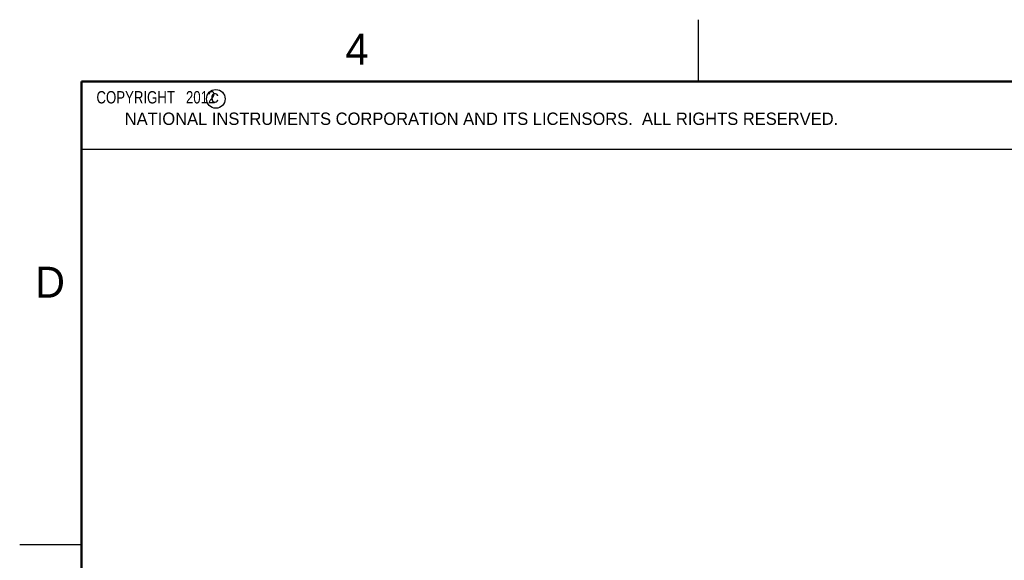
# Model space of a CAD drawing. Header units: inches. Extents: x 0 to 22, y 0 to 17.
# Tile 6 of 42: x 0 to 8, y 12.6 to 17. Entities that reach past the tile are written whole.
import ezdxf

# ---------------------------------------------------------------- set-up
doc = ezdxf.new("R2010")
doc.units = ezdxf.units.IN
doc.header["$LTSCALE"] = 1.21
doc.header["$MEASUREMENT"] = 0
doc.layers.get('0').update_dxf_attribs({"linetype": 'CONTINUOUS'})
doc.layers.add('NOTE', color=7, linetype='CONTINUOUS')
doc.styles.get("Standard").update_dxf_attribs({"font": 'txt', "width": 0.8})
doc.styles.add('TEXTSTYLE_2', font='txt')

msp = doc.modelspace()

# ---------------------------------------------------------------- linework, layer by layer
at = {"color": 2, "linetype": 'CONTINUOUS'}
for p, q in [((5.5, 16.5), (5.5, 17)), ((0.4999, 16.5), (9.1249, 16.5)), ((0.4999, 16.5), (0.4999, 15.9531)), ((0.4999, 15.9531), (9.1249, 15.9531)), ((0, 12.75), (0.5, 12.75))]:
    msp.add_line(p, q, dxfattribs=at)
at = {"color": 7, "linetype": 'CONTINUOUS', "const_width": 0.02}
for points in [[(0.5, 16.5), (0.5, 0.5)], [(21.5, 16.5), (0.5, 16.5)]]:
    msp.add_lwpolyline(points, dxfattribs=at)
at = {"color": 2, "linetype": 'CONTINUOUS'}
msp.add_circle((1.5893, 16.359), 0.0754, dxfattribs=at)

# ---------------------------------------------------------------- texts
at = {"color": 2, "linetype": 'CONTINUOUS', "attachment_point": 1, "line_spacing_factor": 0.9, "style": 'TEXTSTYLE_2'}
for s, insert, char_height, width in [('4', (2.64, 16.8869), 0.25, 0.25), ('c', (1.5463, 16.428), 0.1, 0.1), ('NATIONAL INSTRUMENTS CORPORATION AND ITS LICENSORS.  ALL RIGHTS RESERVED.', (0.851, 16.2482), 0.1, 7.3), ('D', (0.125, 15), 0.25, 0.25)]:
    msp.add_mtext(s, dxfattribs=dict(at, insert=insert, char_height=char_height, width=width))
at = {"layer": 'NOTE', "color": 2, "linetype": 'CONTINUOUS', "insert": (0.5624, 16.4219), "char_height": 0.1, "width": 1.44, "attachment_point": 1, "line_spacing_factor": 0.9}
msp.add_mtext('  COPYRIGHT   2012', dxfattribs=at)

doc.saveas('drawing.dxf')
